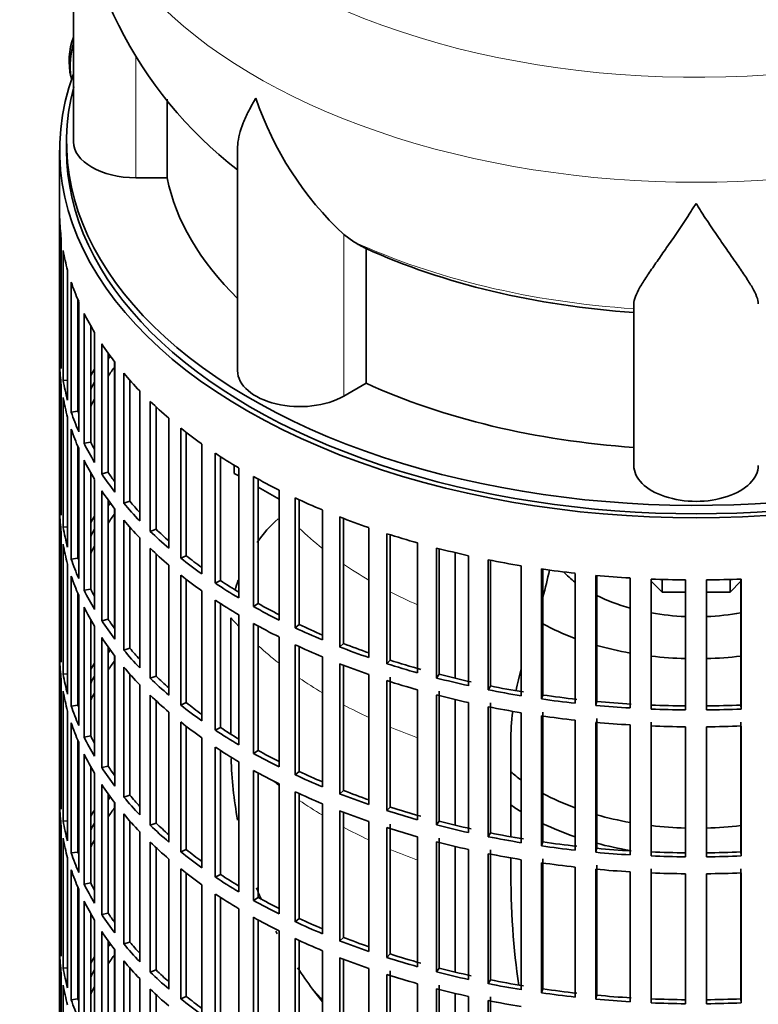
# Model space of a CAD drawing. Header units: millimetres. Extents: x 148 to 904, y -3418 to 2306.
# Tile 4 of 27: x 687 to 794, y -3282 to -3140. Entities that reach past the tile are written whole.
import ezdxf

# ---------------------------------------------------------------- set-up
doc = ezdxf.new("R2010")
doc.units = ezdxf.units.MM
for name, color, linetype in [('M5X8_UNI7687', 7, 'Continuous'), ('VSI134_DIFFUSORE', 7, 'Continuous'), ('VSI134_FILTRO_A', 7, 'Continuous'), ('VSI134_GIUNTO_8×', 7, 'Continuous'), ('VSI134_SUPPORTO_', 7, 'Continuous')]:
    doc.layers.add(name, color=color, linetype=linetype)

# ---------------------------------------------------------------- blocks, each defined once
blk = doc.blocks.new('SE4')
at = {"layer": 'M5X8_UNI7687', "color": 7, "linetype": 'Continuous', "lineweight": 35}
blk.add_arc((704.61, -3145.98), 10, 159.6255, 193.1681, dxfattribs=at)
blk.add_ellipse((696.44, -3144.27), major_axis=(1.01, 4.83), ratio=0.279258, start_param=1.436063, end_param=2.733198, dxfattribs=at)
at = {"layer": 'VSI134_DIFFUSORE', "color": 7, "linetype": 'Continuous', "lineweight": 35}
for p, q in [((695.24, -3114.56), (695.24, -3157.62)), ((708.77, -3162.81), (708.77, -3151.46)), ((718.96, -3158.52), (718.96, -3190.69)), ((704.24, -3162.81), (708.77, -3162.81)), ((735.75, -3172.07), (734.33, -3171.01)), ((737.53, -3192.51), (737.53, -3173.04)), ((776.24, -3204.38), (776.24, -3181.04)), ((734.33, -3194.36), (737.53, -3192.51))]:
    blk.add_line(p, q, dxfattribs=at)
at = {"layer": 'VSI134_DIFFUSORE', "color": 4, "linetype": 'Continuous', "lineweight": 9}
for p, q in [((704.24, -3162.81), (704.24, -3145.18)), ((734.33, -3194.36), (734.33, -3171.01))]:
    blk.add_line(p, q, dxfattribs=at)
at = {"layer": 'VSI134_DIFFUSORE', "color": 7, "linetype": 'Continuous', "lineweight": 35}
for centre, radius, start, end in [((756.11, -3113.61), 60.76, 180.907, 232.2736), ((766.83, -3136.06), 47.73, 198.6373, 227.0857), ((743.66, -3159.67), 14.7, 237.4509, 245.3566)]:
    blk.add_arc(centre, radius, start, end, dxfattribs=at)
at = {"layer": 'VSI134_DIFFUSORE', "color": 4, "linetype": 'Continuous', "lineweight": 9}
for centre, major_axis, start_param, end_param in [((785.24, -3098.84), (85.67, 0), 2.813648, 6.283185), ((785.24, -3111.6), (-89.83, 0), 0, 3.20849), ((785.24, -3136.14), (-79.5, 0), 0.898849, 1.457346)]:
    blk.add_ellipse(centre, major_axis=major_axis, ratio=0.57735, start_param=start_param, end_param=end_param, dxfattribs=at)
at = {"layer": 'VSI134_DIFFUSORE', "color": 7, "linetype": 'Continuous', "lineweight": 35}
for centre, major_axis, start_param, end_param in [((704.24, -3157.62), (9, 0), 3.141593, 4.712389), ((785.24, -3157.62), (-77, 0), 0.117151, 0.534109), ((785.24, -3138.14), (-77, 0), 0.902549, 1.453645), ((727.96, -3190.69), (9, 0), 3.141593, 5.497787), ((785.24, -3157.62), (-77, 0), 0.902549, 1.453645), ((785.24, -3204.38), (-9, 0), 0, 3.141593)]:
    blk.add_ellipse(centre, major_axis=major_axis, ratio=0.57735, start_param=start_param, end_param=end_param, dxfattribs=at)
for points, knots in [([(718.96, -3158.55), (718.96, -3158.39), (718.97, -3158.22), (719.05, -3157.05), (719.34, -3156), (720.01, -3154.32), (720.27, -3153.75), (720.73, -3152.86), (720.89, -3152.56), (721.14, -3152.1), (721.28, -3151.86), (721.41, -3151.63), (721.5, -3151.47), (721.55, -3151.39), (721.6, -3151.31)], [0.4600931, 0.4600931, 0.4600931, 0.4600931, 0.5, 0.5, 0.75, 0.75, 0.875, 0.875, 0.9375, 0.9375, 0.96875, 0.984375, 0.984375, 1, 1, 1, 1]), ([(785.24, -3166.53), (785.11, -3166.74), (784.97, -3166.95), (784.71, -3167.37), (784.57, -3167.58), (784.18, -3168.2), (783.91, -3168.6), (783.13, -3169.8), (782.61, -3170.56), (781.6, -3172.04), (781.1, -3172.75), (780.15, -3174.1), (779.7, -3174.75), (778.86, -3175.97), (778.46, -3176.55), (777.92, -3177.37), (777.75, -3177.63), (777.43, -3178.15), (777.27, -3178.4), (776.86, -3179.12), (776.64, -3179.56), (776.33, -3180.36), (776.24, -3180.72), (776.24, -3181.04)], [0, 0, 0, 0, 0.03125, 0.03125, 0.0625, 0.0625, 0.125, 0.125, 0.25, 0.25, 0.375, 0.375, 0.5, 0.5, 0.625, 0.625, 0.6875, 0.6875, 0.75, 0.75, 0.875, 0.875, 1, 1, 1, 1]), ([(794.24, -3181.04), (794.24, -3180.72), (794.15, -3180.36), (793.84, -3179.56), (793.61, -3179.12), (793.2, -3178.4), (793.05, -3178.15), (792.73, -3177.63), (792.56, -3177.37), (792.02, -3176.55), (791.62, -3175.97), (790.78, -3174.75), (790.32, -3174.11), (789.38, -3172.75), (788.88, -3172.04), (787.87, -3170.57), (787.35, -3169.8), (786.56, -3168.61), (786.3, -3168.2), (785.9, -3167.58), (785.77, -3167.37), (785.5, -3166.95), (785.37, -3166.74), (785.24, -3166.53)], [0, 0, 0, 0, 0.125, 0.125, 0.25, 0.25, 0.3125, 0.3125, 0.375, 0.375, 0.5, 0.5, 0.625, 0.625, 0.75, 0.75, 0.875, 0.875, 0.9375, 0.9375, 0.96875, 0.96875, 1, 1, 1, 1])]:
    blk.add_open_spline(points, degree=3, knots=knots, dxfattribs=at)
at = {"layer": 'VSI134_FILTRO_A', "color": 7, "linetype": 'Continuous', "lineweight": 35}
for p, q in [((693.24, -3158.84), (693.24, -3322.96)), ((693.25, -3168.7), (693.25, -3187.48)), ((693.47, -3171.58), (693.47, -3190.36)), ((693.73, -3173.32), (693.73, -3192.1)), ((694.38, -3176.19), (694.38, -3194.97)), ((694.91, -3177.91), (694.91, -3196.69)), ((695.89, -3180.48), (695.89, -3196.56)), ((695.99, -3180.73), (695.99, -3199.51)), ((696.78, -3182.41), (696.78, -3201.19)), ((697.73, -3184.22), (697.73, -3201.02)), ((698.28, -3185.17), (698.28, -3203.95)), ((699.32, -3186.81), (699.32, -3205.59)), ((693.47, -3187.47), (693.25, -3187.48)), ((700.24, -3188.15), (700.24, -3205.37)), ((701.23, -3189.48), (701.23, -3208.26)), ((693.25, -3189.93), (693.25, -3208.71)), ((702.51, -3191.06), (702.51, -3209.84)), ((694.38, -3192.05), (693.73, -3192.1)), ((703.4, -3192.09), (703.4, -3209.57)), ((693.47, -3192.81), (693.47, -3211.59)), ((704.82, -3193.62), (704.82, -3212.4)), ((693.73, -3194.55), (693.73, -3213.33)), ((706.33, -3195.14), (706.33, -3213.92)), ((695.89, -3196.56), (694.91, -3196.69)), ((707.17, -3195.93), (707.17, -3213.61)), ((694.38, -3197.42), (694.38, -3216.19)), ((709.02, -3197.57), (709.02, -3216.35)), ((694.91, -3199.14), (694.91, -3217.92)), ((710.75, -3199), (710.75, -3217.78)), ((711.55, -3199.63), (711.55, -3217.43)), ((697.73, -3201.02), (696.78, -3201.19)), ((695.89, -3201.71), (695.89, -3217.79)), ((695.99, -3201.95), (695.99, -3220.73)), ((713.8, -3201.29), (713.8, -3220.07)), ((696.78, -3203.64), (696.78, -3222.42)), ((715.74, -3202.63), (715.74, -3221.41)), ((716.48, -3203.12), (716.48, -3221.02)), ((700.24, -3205.37), (699.32, -3205.59)), ((719.12, -3204.76), (719.12, -3223.54)), ((697.73, -3205.45), (697.73, -3222.25)), ((698.28, -3206.4), (698.28, -3225.18)), ((721.26, -3206), (721.26, -3224.78)), ((721.94, -3206.37), (721.94, -3224.35)), ((699.32, -3208.04), (699.32, -3226.82)), ((724.95, -3207.95), (724.95, -3226.73)), ((693.47, -3208.7), (693.25, -3208.71)), ((700.24, -3209.38), (700.24, -3226.6)), ((703.4, -3209.57), (702.51, -3209.84)), ((727.27, -3209.07), (727.27, -3227.85)), ((727.88, -3209.35), (727.88, -3227.39)), ((701.23, -3210.71), (701.23, -3229.49)), ((731.24, -3210.83), (731.24, -3229.61)), ((693.25, -3211.16), (693.25, -3229.94)), ((702.51, -3212.29), (702.51, -3231.07)), ((733.72, -3211.83), (733.72, -3230.61)), ((734.25, -3212.04), (734.25, -3230.12)), ((694.38, -3213.28), (693.73, -3213.33)), ((703.4, -3213.32), (703.4, -3230.8)), ((707.17, -3213.61), (706.33, -3213.92)), ((737.93, -3213.38), (737.93, -3232.16)), ((693.47, -3214.04), (693.47, -3232.82)), ((704.82, -3214.85), (704.82, -3233.63)), ((740.56, -3214.26), (740.56, -3233.03)), ((741.02, -3214.4), (741.02, -3232.52)), ((693.73, -3215.78), (693.73, -3234.56)), ((706.33, -3216.37), (706.33, -3235.14)), ((744.99, -3215.59), (744.99, -3234.37)), ((747.73, -3216.33), (747.73, -3235.11)), ((748.12, -3216.43), (748.12, -3234.57)), ((695.89, -3217.79), (694.91, -3217.92)), ((707.17, -3217.16), (707.17, -3234.83)), ((711.55, -3217.43), (710.75, -3217.78)), ((752.35, -3217.43), (752.35, -3236.21)), ((755.2, -3218.03), (755.2, -3236.81)), ((755.5, -3218.09), (755.5, -3236.26)), ((694.38, -3218.64), (694.38, -3237.42)), ((709.02, -3218.8), (709.02, -3237.58)), ((759.97, -3218.9), (759.97, -3237.68)), ((762.89, -3219.35), (762.89, -3238.13)), ((763.11, -3219.38), (763.11, -3237.57)), ((694.91, -3220.37), (694.91, -3239.15)), ((710.75, -3220.23), (710.75, -3239.01)), ((711.55, -3220.85), (711.55, -3238.66)), ((716.48, -3221.02), (715.74, -3221.41)), ((767.77, -3219.98), (767.77, -3238.75)), ((770.76, -3220.28), (770.76, -3239.06)), ((770.89, -3220.29), (770.89, -3238.49)), ((775.71, -3220.66), (775.71, -3239.43)), ((778.73, -3220.81), (778.73, -3239.59)), ((778.77, -3220.81), (778.77, -3239.01)), ((783.72, -3220.93), (783.72, -3239.71)), ((786.75, -3220.93), (786.75, -3239.71)), ((791.7, -3220.81), (791.7, -3239.01)), ((791.75, -3220.81), (791.75, -3239.59)), ((697.73, -3222.25), (696.78, -3222.42)), ((695.89, -3222.94), (695.89, -3239.02)), ((695.99, -3223.18), (695.99, -3241.96)), ((713.8, -3222.52), (713.8, -3241.3)), ((715.74, -3223.86), (715.74, -3242.64)), ((696.78, -3224.87), (696.78, -3243.65)), ((716.48, -3224.35), (716.48, -3242.25)), ((721.94, -3224.35), (721.26, -3224.78)), ((697.73, -3226.68), (697.73, -3243.48)), ((700.24, -3226.6), (699.32, -3226.82)), ((719.12, -3225.99), (719.12, -3244.77)), ((698.28, -3227.63), (698.28, -3246.4)), ((721.26, -3227.23), (721.26, -3246)), ((721.94, -3227.6), (721.94, -3245.58)), ((727.88, -3227.39), (727.27, -3227.85)), ((699.32, -3229.27), (699.32, -3248.05)), ((724.95, -3229.18), (724.95, -3247.96)), ((693.47, -3229.93), (693.25, -3229.94)), ((700.24, -3230.61), (700.24, -3247.83)), ((703.4, -3230.8), (702.51, -3231.07)), ((727.27, -3230.3), (727.27, -3249.08)), ((727.88, -3230.58), (727.88, -3248.62)), ((734.25, -3230.12), (733.72, -3230.61)), ((693.25, -3232.39), (693.25, -3251.16)), ((701.23, -3231.94), (701.23, -3250.71)), ((731.24, -3232.06), (731.24, -3250.84)), ((702.51, -3233.52), (702.51, -3252.3)), ((733.72, -3233.06), (733.72, -3251.84)), ((734.25, -3233.27), (734.25, -3251.35)), ((741.02, -3232.52), (740.56, -3233.03)), ((693.47, -3235.27), (693.47, -3254.05)), ((694.38, -3234.51), (693.73, -3234.56)), ((703.4, -3234.54), (703.4, -3252.03)), ((707.17, -3234.83), (706.33, -3235.14)), ((737.93, -3234.61), (737.93, -3253.39)), ((741.02, -3234.97), (741.02, -3253.75)), ((748.12, -3234.57), (747.73, -3235.11)), ((704.82, -3236.08), (704.82, -3254.86)), ((740.56, -3235.48), (740.56, -3254.26)), ((755.5, -3236.26), (755.2, -3236.81)), ((693.73, -3237.01), (693.73, -3255.79)), ((706.33, -3237.59), (706.33, -3256.37)), ((744.99, -3236.82), (744.99, -3255.6)), ((747.73, -3237.56), (747.73, -3256.34)), ((748.12, -3237.02), (748.12, -3255.8)), ((763.11, -3237.57), (762.89, -3238.13)), ((695.89, -3239.02), (694.91, -3239.15)), ((707.17, -3238.39), (707.17, -3256.06)), ((711.55, -3238.66), (710.75, -3239.01)), ((752.35, -3238.66), (752.35, -3257.44)), ((755.2, -3239.26), (755.2, -3258.04)), ((755.5, -3238.71), (755.5, -3257.49)), ((770.89, -3238.49), (770.76, -3239.06)), ((778.77, -3239.01), (778.73, -3239.59)), ((791.7, -3239.01), (791.75, -3239.59)), ((694.38, -3239.87), (694.38, -3258.65)), ((709.02, -3240.03), (709.02, -3258.81)), ((759.97, -3240.13), (759.97, -3258.91)), ((762.89, -3240.58), (762.89, -3259.36)), ((763.11, -3240.02), (763.11, -3258.79)), ((770.89, -3240.93), (770.89, -3259.71)), ((694.91, -3241.59), (694.91, -3260.37)), ((710.75, -3241.46), (710.75, -3260.24)), ((711.55, -3242.08), (711.55, -3259.89)), ((716.48, -3242.25), (715.74, -3242.64)), ((767.77, -3241.2), (767.77, -3259.98)), ((770.76, -3241.51), (770.76, -3260.29)), ((775.71, -3241.88), (775.71, -3260.66)), ((778.73, -3242.04), (778.73, -3260.82)), ((778.77, -3241.46), (778.77, -3260.24)), ((783.72, -3242.16), (783.72, -3260.94)), ((786.75, -3242.16), (786.75, -3260.94)), ((791.7, -3241.46), (791.7, -3260.24)), ((791.75, -3242.04), (791.75, -3260.82)), ((697.73, -3243.48), (696.78, -3243.65)), ((713.8, -3243.75), (713.8, -3262.53)), ((695.89, -3244.17), (695.89, -3260.25)), ((695.99, -3244.41), (695.99, -3263.19)), ((715.74, -3245.09), (715.74, -3263.87)), ((696.78, -3246.1), (696.78, -3264.88)), ((716.48, -3245.57), (716.48, -3263.48)), ((721.94, -3245.58), (721.26, -3246)), ((697.73, -3247.91), (697.73, -3264.71)), ((700.24, -3247.83), (699.32, -3248.05)), ((719.12, -3247.22), (719.12, -3266)), ((698.28, -3248.85), (698.28, -3267.63)), ((721.26, -3248.45), (721.26, -3267.23)), ((721.94, -3248.83), (721.94, -3266.81)), ((727.88, -3248.62), (727.27, -3249.08)), ((699.32, -3250.5), (699.32, -3269.28)), ((724.95, -3250.4), (724.95, -3269.18)), ((693.47, -3251.16), (693.25, -3251.16)), ((700.24, -3251.84), (700.24, -3269.06)), ((703.4, -3252.03), (702.51, -3252.3)), ((727.27, -3251.53), (727.27, -3270.31)), ((727.88, -3251.81), (727.88, -3269.85)), ((734.25, -3251.35), (733.72, -3251.84)), ((693.25, -3253.61), (693.25, -3272.39)), ((701.23, -3253.16), (701.23, -3271.94)), ((731.24, -3253.29), (731.24, -3272.06)), ((741.02, -3253.75), (740.56, -3254.26)), ((702.51, -3254.75), (702.51, -3273.53)), ((733.72, -3254.29), (733.72, -3273.07)), ((734.25, -3254.5), (734.25, -3272.58)), ((693.47, -3256.5), (693.47, -3275.28)), ((694.38, -3255.74), (693.73, -3255.79)), ((703.4, -3255.77), (703.4, -3273.26)), ((707.17, -3256.06), (706.33, -3256.37)), ((737.93, -3255.84), (737.93, -3274.62)), ((741.02, -3256.2), (741.02, -3274.98)), ((748.12, -3255.8), (747.73, -3256.34)), ((704.82, -3257.31), (704.82, -3276.09)), ((740.56, -3256.71), (740.56, -3275.49)), ((755.5, -3257.49), (755.2, -3258.04)), ((693.73, -3258.24), (693.73, -3277.02)), ((706.33, -3258.82), (706.33, -3277.6)), ((744.99, -3258.05), (744.99, -3276.83)), ((747.73, -3258.79), (747.73, -3277.56)), ((748.12, -3258.25), (748.12, -3277.03)), ((763.11, -3258.79), (762.89, -3259.36)), ((695.89, -3260.25), (694.91, -3260.37)), ((707.17, -3259.62), (707.17, -3277.29)), ((711.55, -3259.89), (710.75, -3260.24)), ((752.35, -3259.89), (752.35, -3278.67)), ((755.2, -3260.49), (755.2, -3279.27)), ((755.5, -3259.94), (755.5, -3278.72)), ((770.89, -3259.71), (770.76, -3260.29)), ((778.77, -3260.24), (778.73, -3260.82)), ((791.7, -3260.24), (791.75, -3260.82)), ((694.38, -3261.1), (694.38, -3279.88)), ((709.02, -3261.26), (709.02, -3280.04)), ((759.97, -3261.36), (759.97, -3280.14)), ((762.89, -3261.81), (762.89, -3280.59)), ((763.11, -3261.24), (763.11, -3280.02)), ((770.89, -3262.16), (770.89, -3280.94)), ((694.91, -3262.82), (694.91, -3281.6)), ((710.75, -3262.69), (710.75, -3281.47)), ((711.55, -3263.31), (711.55, -3281.12)), ((716.48, -3263.48), (715.74, -3263.87)), ((767.77, -3262.43), (767.77, -3281.21)), ((770.76, -3262.74), (770.76, -3281.52)), ((775.71, -3263.11), (775.71, -3281.89)), ((778.73, -3263.27), (778.73, -3282.05)), ((778.77, -3262.69), (778.77, -3281.47)), ((783.72, -3263.39), (783.72, -3282.17)), ((786.75, -3263.39), (786.75, -3282.17)), ((791.7, -3262.69), (791.7, -3281.47)), ((791.75, -3263.27), (791.75, -3282.05)), ((697.73, -3264.71), (696.78, -3264.88)), ((713.8, -3264.98), (713.8, -3283.76)), ((695.89, -3265.4), (695.89, -3281.48)), ((695.99, -3265.64), (695.99, -3284.42)), ((715.74, -3266.32), (715.74, -3285.1)), ((696.78, -3267.33), (696.78, -3286.11)), ((716.48, -3266.8), (716.48, -3284.71)), ((721.94, -3266.81), (721.26, -3267.23)), ((697.73, -3269.14), (697.73, -3285.94)), ((700.24, -3269.06), (699.32, -3269.28)), ((719.12, -3268.45), (719.12, -3287.23)), ((698.28, -3270.08), (698.28, -3288.86)), ((721.26, -3269.68), (721.26, -3288.46)), ((721.94, -3270.06), (721.94, -3288.04)), ((727.88, -3269.85), (727.27, -3270.31)), ((699.32, -3271.73), (699.32, -3290.51)), ((724.95, -3271.63), (724.95, -3290.41)), ((693.47, -3272.39), (693.25, -3272.39)), ((700.24, -3273.07), (700.24, -3290.28)), ((703.4, -3273.26), (702.51, -3273.53)), ((727.27, -3272.76), (727.27, -3291.54)), ((727.88, -3273.04), (727.88, -3291.08)), ((734.25, -3272.58), (733.72, -3273.07)), ((693.25, -3274.84), (693.25, -3293.62)), ((701.23, -3274.39), (701.23, -3293.17)), ((731.24, -3274.51), (731.24, -3293.29)), ((741.02, -3274.98), (740.56, -3275.49)), ((702.51, -3275.98), (702.51, -3294.76)), ((733.72, -3275.52), (733.72, -3294.3)), ((734.25, -3275.73), (734.25, -3293.81)), ((693.47, -3277.73), (693.47, -3296.51)), ((694.38, -3276.97), (693.73, -3277.02)), ((703.4, -3277), (703.4, -3294.49)), ((707.17, -3277.29), (706.33, -3277.6)), ((737.93, -3277.07), (737.93, -3295.85)), ((740.56, -3277.94), (740.56, -3296.72)), ((741.02, -3277.43), (741.02, -3296.21)), ((748.12, -3277.03), (747.73, -3277.56)), ((704.82, -3278.54), (704.82, -3297.32)), ((744.99, -3279.28), (744.99, -3298.05)), ((755.5, -3278.72), (755.2, -3279.27)), ((693.73, -3279.47), (693.73, -3298.25)), ((706.33, -3280.05), (706.33, -3298.83)), ((747.73, -3280.01), (747.73, -3298.79)), ((748.12, -3279.48), (748.12, -3298.26)), ((763.11, -3280.02), (762.89, -3280.59)), ((695.89, -3281.48), (694.91, -3281.6)), ((707.17, -3280.85), (707.17, -3298.52)), ((711.55, -3281.12), (710.75, -3281.47)), ((752.35, -3281.12), (752.35, -3299.9)), ((755.2, -3281.72), (755.2, -3300.5)), ((755.5, -3281.17), (755.5, -3299.95)), ((770.89, -3280.94), (770.76, -3281.52)), ((778.77, -3281.47), (778.73, -3282.05)), ((791.7, -3281.47), (791.75, -3282.05))]:
    blk.add_line(p, q, dxfattribs=at)
for centre, major_axis, start_param, end_param in [((785.24, -3158.84), (-92, 0), -0.208894, 3.350487), ((785.24, -3158.84), (-91, 0), 0, 3.141593), ((785.24, -3167.82), (-92, 0), 0.016456, 0.07081), ((785.24, -3167.82), (-92, 0), 0.103722, 0.158077), ((785.24, -3167.82), (-92, 0), 0.190989, 0.245343), ((785.24, -3167.82), (-92, 0), 0.278255, 0.33261), ((785.24, -3167.82), (-92, 0), 0.365522, 0.419876), ((785.24, -3186.6), (-92, 0), 0.016456, 0.07081), ((785.24, -3207.83), (-91, 0), -0.374965, -0.365223), ((785.24, -3189.05), (-92, 0), 0.016456, 0.07081), ((785.24, -3207.83), (-92, 0), -0.33261, -0.313806), ((785.24, -3210.28), (-91, 0), -0.394539, -0.365223), ((785.24, -3167.82), (-92, 0), 0.452788, 0.507143), ((785.24, -3186.6), (-92, 0), 0.103722, 0.158077), ((785.24, -3207.83), (-91, 0), -0.299174, -0.277957), ((785.24, -3189.05), (-92, 0), 0.103722, 0.158077), ((785.24, -3210.28), (-91, 0), -0.299174, -0.277957), ((785.24, -3167.82), (-92, 0), 0.540055, 0.594409), ((785.24, -3186.6), (-92, 0), 0.190989, 0.245343), ((785.24, -3186.6), (-91, 0), 0.19069, 0.196715), ((785.24, -3189.05), (-92, 0), 0.190989, 0.245343), ((785.24, -3167.82), (-92, 0), 0.627321, 0.681676), ((785.24, -3186.6), (-91, 0), 0.277957, 0.299174), ((785.24, -3186.6), (-92, 0), 0.278255, 0.33261), ((785.24, -3189.05), (-92, 0), 0.278255, 0.33261), ((785.24, -3167.82), (-92, 0), 0.714588, 0.768942), ((785.24, -3186.6), (-91, 0), 0.365223, 0.394539), ((785.24, -3186.6), (-92, 0), 0.365522, 0.419876), ((785.24, -3167.82), (-92, 0), 0.801854, 0.856209), ((785.24, -3189.05), (-92, 0), 0.365522, 0.419876), ((785.24, -3207.83), (-92, 0), 0.016456, 0.07081), ((785.24, -3186.6), (-91, 0), 0.45249, 0.486998), ((785.24, -3167.82), (-92, 0), 0.889121, 0.943475), ((785.24, -3229.06), (-91, 0), -0.374965, -0.365223), ((785.24, -3186.6), (-92, 0), 0.452788, 0.507143), ((785.24, -3210.28), (-92, 0), 0.016456, 0.07081), ((785.24, -3229.06), (-92, 0), -0.33261, -0.313806), ((785.24, -3231.51), (-91, 0), -0.394539, -0.365223), ((785.24, -3189.05), (-92, 0), 0.452788, 0.507143), ((785.24, -3167.82), (-92, 0), 0.976387, 1.030742), ((785.24, -3207.83), (-92, 0), 0.103722, 0.158077), ((785.24, -3229.06), (-91, 0), -0.299174, -0.277957), ((785.24, -3186.6), (-92, 0), 0.540055, 0.594409), ((785.24, -3186.6), (-91, 0), 0.539756, 0.577951), ((785.24, -3167.82), (-92, 0), 1.063654, 1.118008), ((785.24, -3210.28), (-92, 0), 0.103722, 0.158077), ((785.24, -3231.51), (-91, 0), -0.299174, -0.277957), ((785.24, -3189.05), (-92, 0), 0.540055, 0.594409), ((785.24, -3167.82), (-92, 0), 1.15092, 1.205275), ((785.24, -3207.83), (-92, 0), 0.190989, 0.245343), ((785.24, -3207.83), (-91, 0), 0.19069, 0.196715), ((785.24, -3186.6), (-92, 0), 0.627321, 0.681676), ((785.24, -3186.6), (-91, 0), 0.627022, 0.668018), ((785.24, -3167.82), (-92, 0), 1.238186, 1.292541), ((785.24, -3167.82), (-92, 0), 1.325453, 1.379807), ((785.24, -3210.28), (-92, 0), 0.190989, 0.245343), ((785.24, -3189.05), (-92, 0), 0.627321, 0.681676), ((785.24, -3186.6), (-91, 0), 0.714289, 0.757518), ((785.24, -3167.82), (-92, 0), 1.412719, 1.467074), ((785.24, -3167.82), (-92, 0), 1.499986, 1.55434), ((785.24, -3167.82), (92, 0), 4.728845, 4.783199), ((785.24, -3207.83), (-92, 0), 0.278255, 0.33261), ((785.24, -3207.83), (-91, 0), 0.277957, 0.299174), ((785.24, -3186.6), (-92, 0), 0.714588, 0.768942), ((785.24, -3189.05), (-92, 0), 0.714588, 0.768942), ((785.24, -3210.28), (-92, 0), 0.278255, 0.33261), ((785.24, -3186.6), (-92, 0), 0.801854, 0.856209), ((785.24, -3186.6), (-91, 0), 0.801555, 0.846635), ((785.24, -3207.83), (-91, 0), 0.365223, 0.394539), ((785.24, -3207.83), (-92, 0), 0.365522, 0.419876), ((785.24, -3189.05), (-92, 0), 0.801854, 0.856209), ((785.24, -3186.6), (-92, 0), 0.889121, 0.943475), ((785.24, -3186.6), (-91, 0), 0.888822, 0.935485), ((785.24, -3210.28), (-92, 0), 0.365522, 0.419876), ((785.24, -3229.06), (-92, 0), 0.016456, 0.07081), ((785.24, -3207.83), (-91, 0), 0.45249, 0.486998), ((785.24, -3189.05), (-92, 0), 0.889121, 0.943475), ((785.24, -3186.6), (-92, 0), 0.976387, 1.030742), ((785.24, -3186.6), (-91, 0), 0.976088, 1.024141), ((785.24, -3231.51), (-92, 0), 0.016456, 0.07081), ((785.24, -3250.29), (-91, 0), -0.374965, -0.365223), ((785.24, -3207.83), (-92, 0), 0.452788, 0.507143), ((785.24, -3250.29), (-92, 0), -0.33261, -0.313806), ((785.24, -3252.74), (-91, 0), -0.394539, -0.365223), ((785.24, -3210.28), (-92, 0), 0.452788, 0.507143), ((785.24, -3189.05), (-92, 0), 0.976387, 1.030742), ((785.24, -3186.6), (-92, 0), 1.063654, 1.118008), ((785.24, -3186.6), (-91, 0), 1.063355, 1.118307), ((785.24, -3229.06), (-92, 0), 0.103722, 0.158077), ((785.24, -3250.29), (-91, 0), -0.299174, -0.277957), ((785.24, -3207.83), (-92, 0), 0.540055, 0.594409), ((785.24, -3207.83), (-91, 0), 0.539756, 0.577951), ((785.24, -3186.6), (-92, 0), 1.15092, 1.205275), ((785.24, -3186.6), (-91, 0), 1.150621, 1.205573), ((785.24, -3189.05), (-92, 0), 1.063654, 1.118008), ((785.24, -3186.6), (-91, 0), 1.237888, 1.29284), ((785.24, -3231.51), (-92, 0), 0.103722, 0.158077), ((785.24, -3252.74), (-91, 0), -0.299174, -0.277957), ((785.24, -3210.28), (-92, 0), 0.540055, 0.594409), ((785.24, -3189.05), (-92, 0), 1.15092, 1.205275), ((785.24, -3186.6), (-92, 0), 1.238186, 1.292541), ((785.24, -3186.6), (-91, 0), 1.325154, 1.380106), ((785.24, -3229.06), (-92, 0), 0.190989, 0.245343), ((785.24, -3229.06), (-91, 0), 0.19069, 0.196715), ((785.24, -3207.83), (-92, 0), 0.627321, 0.681676), ((785.24, -3207.83), (-91, 0), 0.627022, 0.668018), ((785.24, -3189.05), (-92, 0), 1.238186, 1.292541), ((785.24, -3186.6), (-92, 0), 1.325453, 1.379807), ((785.24, -3186.6), (-92, 0), 1.412719, 1.467074), ((785.24, -3186.6), (-91, 0), 1.412421, 1.467373), ((785.24, -3186.6), (-91, 0), 1.499687, 1.554639), ((785.24, -3186.6), (91, 0), 4.728546, 4.783498), ((785.24, -3189.05), (-92, 0), 1.325453, 1.379807), ((785.24, -3186.6), (-92, 0), 1.499986, 1.55434), ((785.24, -3186.6), (92, 0), 4.728845, 4.783199), ((785.24, -3231.51), (-92, 0), 0.190989, 0.245343), ((785.24, -3210.28), (-92, 0), 0.627321, 0.681676), ((785.24, -3207.83), (-91, 0), 0.714289, 0.757518), ((785.24, -3189.05), (-92, 0), 1.412719, 1.467074), ((785.24, -3189.05), (-92, 0), 1.499986, 1.55434), ((785.24, -3189.05), (92, 0), 4.728845, 4.783199), ((785.24, -3229.06), (-92, 0), 0.278255, 0.33261), ((785.24, -3229.06), (-91, 0), 0.277957, 0.299174), ((785.24, -3207.83), (-92, 0), 0.714588, 0.768942), ((785.24, -3210.28), (-92, 0), 0.714588, 0.768942), ((785.24, -3231.51), (-92, 0), 0.278255, 0.33261), ((785.24, -3207.83), (-92, 0), 0.801854, 0.856209), ((785.24, -3207.83), (-91, 0), 0.801555, 0.846635), ((785.24, -3229.06), (-92, 0), 0.365522, 0.419876), ((785.24, -3229.06), (-91, 0), 0.365223, 0.394539), ((785.24, -3210.28), (-92, 0), 0.801854, 0.856209), ((785.24, -3207.83), (-92, 0), 0.889121, 0.943475), ((785.24, -3207.83), (-91, 0), 0.888822, 0.935485), ((785.24, -3231.51), (-92, 0), 0.365522, 0.419876), ((785.24, -3250.29), (-92, 0), 0.016456, 0.07081), ((785.24, -3271.52), (-91, 0), -0.374965, -0.365223), ((785.24, -3229.06), (-92, 0), 0.452788, 0.507143), ((785.24, -3229.06), (-91, 0), 0.45249, 0.486998), ((785.24, -3210.28), (-92, 0), 0.889121, 0.943475), ((785.24, -3207.83), (-92, 0), 0.976387, 1.030742), ((785.24, -3207.83), (-91, 0), 0.976088, 1.024141), ((785.24, -3252.74), (-92, 0), 0.016456, 0.07081), ((785.24, -3207.83), (-91, 0), 1.063355, 1.118307), ((785.24, -3271.52), (-92, 0), -0.33261, -0.313806), ((785.24, -3273.97), (-91, 0), -0.394539, -0.365223), ((785.24, -3231.51), (-92, 0), 0.452788, 0.507143), ((785.24, -3210.28), (-92, 0), 0.976387, 1.030742), ((785.24, -3207.83), (-92, 0), 1.063654, 1.118008), ((785.24, -3250.29), (-92, 0), 0.103722, 0.158077), ((785.24, -3271.52), (-91, 0), -0.299174, -0.277957), ((785.24, -3229.06), (-92, 0), 0.540055, 0.594409), ((785.24, -3229.06), (-91, 0), 0.539756, 0.577951), ((785.24, -3207.83), (-92, 0), 1.15092, 1.205275), ((785.24, -3207.83), (-91, 0), 1.150621, 1.205573), ((785.24, -3210.28), (-92, 0), 1.063654, 1.118008), ((785.24, -3207.83), (-92, 0), 1.238186, 1.292541), ((785.24, -3207.83), (-91, 0), 1.237888, 1.29284), ((785.24, -3252.74), (-92, 0), 0.103722, 0.158077), ((785.24, -3273.97), (-91, 0), -0.299174, -0.277957), ((785.24, -3231.51), (-92, 0), 0.540055, 0.594409), ((785.24, -3210.28), (-92, 0), 1.15092, 1.205275), ((785.24, -3207.83), (-92, 0), 1.325453, 1.379807), ((785.24, -3207.83), (-91, 0), 1.325154, 1.380106), ((785.24, -3250.29), (-92, 0), 0.190989, 0.245343), ((785.24, -3250.29), (-91, 0), 0.19069, 0.196715), ((785.24, -3229.06), (-92, 0), 0.627321, 0.681676), ((785.24, -3229.06), (-91, 0), 0.627022, 0.668018), ((785.24, -3210.28), (-92, 0), 1.238186, 1.292541), ((785.24, -3207.83), (-92, 0), 1.412719, 1.467074), ((785.24, -3207.83), (-91, 0), 1.412421, 1.467373), ((785.24, -3207.83), (-92, 0), 1.499986, 1.55434), ((785.24, -3207.83), (-91, 0), 1.499687, 1.554639), ((785.24, -3207.83), (91, 0), 4.728546, 4.783498), ((785.24, -3207.83), (92, 0), 4.728845, 4.783199), ((785.24, -3210.28), (-92, 0), 1.325453, 1.379807), ((785.24, -3252.74), (-92, 0), 0.190989, 0.245343), ((785.24, -3231.51), (-92, 0), 0.627321, 0.681676), ((785.24, -3229.06), (-91, 0), 0.714289, 0.757518), ((785.24, -3210.28), (-92, 0), 1.412719, 1.467074), ((785.24, -3210.28), (-92, 0), 1.499986, 1.55434), ((785.24, -3210.28), (92, 0), 4.728845, 4.783199), ((785.24, -3250.29), (-92, 0), 0.278255, 0.33261), ((785.24, -3250.29), (-91, 0), 0.277957, 0.299174), ((785.24, -3229.06), (-92, 0), 0.714588, 0.768942), ((785.24, -3231.51), (-92, 0), 0.714588, 0.768942), ((785.24, -3252.74), (-92, 0), 0.278255, 0.33261), ((785.24, -3229.06), (-92, 0), 0.801854, 0.856209), ((785.24, -3229.06), (-91, 0), 0.801555, 0.846635), ((785.24, -3250.29), (-92, 0), 0.365522, 0.419876), ((785.24, -3250.29), (-91, 0), 0.365223, 0.394539), ((785.24, -3231.51), (-92, 0), 0.801854, 0.856209), ((785.24, -3229.06), (-92, 0), 0.889121, 0.943475), ((785.24, -3229.06), (-91, 0), 0.888822, 0.935485), ((785.24, -3252.74), (-92, 0), 0.365522, 0.419876), ((785.24, -3271.52), (-92, 0), 0.016456, 0.07081), ((785.24, -3292.75), (-91, 0), -0.374965, -0.365223), ((785.24, -3250.29), (-92, 0), 0.452788, 0.507143), ((785.24, -3250.29), (-91, 0), 0.45249, 0.486998), ((785.24, -3231.51), (-92, 0), 0.889121, 0.943475), ((785.24, -3229.06), (-92, 0), 0.976387, 1.030742), ((785.24, -3229.06), (-91, 0), 0.976088, 1.024141), ((785.24, -3273.97), (-92, 0), 0.016456, 0.07081), ((785.24, -3295.2), (-91, 0), -0.394539, -0.365223), ((785.24, -3229.06), (-91, 0), 1.063355, 1.118307), ((785.24, -3292.75), (-92, 0), -0.33261, -0.313806), ((785.24, -3252.74), (-92, 0), 0.452788, 0.507143), ((785.24, -3231.51), (-92, 0), 0.976387, 1.030742), ((785.24, -3229.06), (-92, 0), 1.063654, 1.118008), ((785.24, -3271.52), (-92, 0), 0.103722, 0.158077), ((785.24, -3292.75), (-91, 0), -0.299174, -0.277957), ((785.24, -3250.29), (-92, 0), 0.540055, 0.594409), ((785.24, -3250.29), (-91, 0), 0.539756, 0.577951), ((785.24, -3231.51), (-92, 0), 1.063654, 1.118008), ((785.24, -3229.06), (-92, 0), 1.15092, 1.205275), ((785.24, -3229.06), (-91, 0), 1.150621, 1.205573), ((785.24, -3229.06), (-92, 0), 1.238186, 1.292541), ((785.24, -3229.06), (-91, 0), 1.237888, 1.29284), ((785.24, -3273.97), (-92, 0), 0.103722, 0.158077), ((785.24, -3295.2), (-91, 0), -0.299174, -0.277957), ((785.24, -3252.74), (-92, 0), 0.540055, 0.594409), ((785.24, -3231.51), (-92, 0), 1.15092, 1.205275), ((785.24, -3229.06), (-92, 0), 1.325453, 1.379807), ((785.24, -3229.06), (-91, 0), 1.325154, 1.380106), ((785.24, -3271.52), (-92, 0), 0.190989, 0.245343), ((785.24, -3271.52), (-91, 0), 0.19069, 0.196715), ((785.24, -3250.29), (-92, 0), 0.627321, 0.681676), ((785.24, -3250.29), (-91, 0), 0.627022, 0.668018), ((785.24, -3231.51), (-92, 0), 1.238186, 1.292541), ((785.24, -3229.06), (-92, 0), 1.412719, 1.467074), ((785.24, -3229.06), (-91, 0), 1.412421, 1.467373), ((785.24, -3229.06), (-92, 0), 1.499986, 1.55434), ((785.24, -3229.06), (-91, 0), 1.499687, 1.554639), ((785.24, -3229.06), (91, 0), 4.728546, 4.783498), ((785.24, -3229.06), (92, 0), 4.728845, 4.783199)]:
    blk.add_ellipse(centre, major_axis=major_axis, ratio=0.57735, start_param=start_param, end_param=end_param, dxfattribs=at)
at = {"layer": 'VSI134_GIUNTO_8×', "color": 7, "linetype": 'Continuous', "lineweight": 35}
for centre, major_axis, start_param, end_param in [((785.24, -3213.55), (-22, 0), 0.512266, 0.653708), ((785.24, -3213.55), (-22, 0), 0.860097, 1.12301), ((785.24, -3213.55), (-22, 0), 1.272507, 1.501929), ((785.24, -3213.55), (-22, 0), 1.639664, 1.869086), ((785.24, -3213.55), (-32.5, 0), 0.821803, 1.003487), ((785.24, -3213.55), (-32.5, 0), 1.113415, 1.273341), ((785.24, -3213.55), (-32.5, 0), 1.370522, 1.524199), ((785.24, -3213.55), (-32.5, 0), 1.617394, 1.771071), ((785.24, -3238.04), (-32.5, 0), 0.601935, 0.680034), ((785.24, -3238.04), (-32.5, 0), 0.821803, 1.003487), ((785.24, -3240.87), (34.5, 0), 3.823362, 3.890437), ((785.24, -3238.04), (-32.5, 0), 1.113415, 1.273341), ((785.24, -3240.87), (34.5, 0), 4.016029, 4.181601), ((785.24, -3238.04), (-32.5, 0), 1.370522, 1.524199), ((785.24, -3238.04), (-32.5, 0), 1.617394, 1.771071), ((785.24, -3240.87), (34.5, 0), 4.283346, 4.432658)]:
    blk.add_ellipse(centre, major_axis=major_axis, ratio=0.57735, start_param=start_param, end_param=end_param, dxfattribs=at)
at = {"layer": 'VSI134_SUPPORTO_', "color": 7, "linetype": 'Continuous', "lineweight": 35}
for p, q in [((694.24, -3157.62), (694.24, -3158.84)), ((701.16, -3206.71), (701.16, -3189.39)), ((718.48, -3205.54), (718.48, -3204.37)), ((719.12, -3205.91), (718.48, -3205.54)), ((724.95, -3209.28), (721.94, -3207.54)), ((701.16, -3227.94), (701.16, -3210.62)), ((750.41, -3235.14), (750.41, -3216.99)), ((780.33, -3222.68), (780.33, -3220.87)), ((790.15, -3222.68), (790.15, -3220.87)), ((780.33, -3222.68), (778.77, -3221.12)), ((791.7, -3221.12), (790.15, -3222.68)), ((783.72, -3222.68), (780.33, -3222.68)), ((790.15, -3222.68), (786.75, -3222.68)), ((718.01, -3226.41), (718.01, -3243.24)), ((701.16, -3249.17), (701.16, -3231.85)), ((750.41, -3256.37), (750.41, -3238.22)), ((758.45, -3258.04), (758.45, -3244.17)), ((701.16, -3270.4), (701.16, -3253.08)), ((750.41, -3277.6), (750.41, -3259.45)), ((758.45, -3262.23), (758.45, -3261.1)), ((701.16, -3291.63), (701.16, -3274.31)), ((729.8, -3280.05), (731.24, -3281.89)), ((750.41, -3298.83), (750.41, -3280.68))]:
    blk.add_line(p, q, dxfattribs=at)
for centre, radius, start, end in [((738.88, -3227.54), 20.9, 132.2885, 144.8366), ((738.88, -3227.54), 20.9, 161.6046, 165.7625), ((775.57, -3245.14), 57.56, 181.5895, 190.4957), ((775.57, -3245.14), 57.56, 200.6285, 202.5098), ((775.57, -3245.14), 57.56, 207.4475, 207.8764), ((775.57, -3245.14), 57.56, 213.6, 217.3447)]:
    blk.add_arc(centre, radius, start, end, dxfattribs=at)
for centre, major_axis, ratio, start_param, end_param in [((785.24, -3157.62), (91, 0), 0.57735, 2.990029, 6.283185), ((753.09, -3218.38), (8.14, 34.04), 0.31246, 4.639612, 4.753819), ((764.19, -3236.17), (3.49, 14.59), 0.31246, 1.479895, 1.698732), ((764.19, -3236.17), (3.49, 14.59), 0.31246, -4.378668, -4.059125), ((792.89, -3214.22), (-20.93, -87.53), 0.31246, -0.917533, -0.65805)]:
    blk.add_ellipse(centre, major_axis=major_axis, ratio=ratio, start_param=start_param, end_param=end_param, dxfattribs=at)
at = {"layer": 'VSI134_SUPPORTO_', "color": 4, "linetype": 'Continuous', "lineweight": 9}
for centre, major_axis, start_param, end_param in [((785.24, -3193.9), (-66.6, 0), 0.533057, 0.625209), ((785.24, -3193.9), (-66.6, 0), 0.698932, 0.780897), ((785.24, -3193.9), (-66.6, 0), 0.844673, 0.921885), ((785.24, -3207.21), (-75, 0), 0.459415, 0.491682), ((785.24, -3207.21), (-75, 0), 0.566131, 0.63707), ((785.24, -3207.21), (-75, 0), 0.70007, 0.766956), ((785.24, -3207.21), (-75, 0), 0.823319, 0.888301), ((785.24, -3207.21), (-75, 0), 0.94022, 1.004352), ((785.24, -3224.89), (-75, 0), 0.618187, 0.63707), ((785.24, -3224.89), (-75, 0), 0.70007, 0.766956), ((785.24, -3224.89), (-75, 0), 0.823319, 0.888301), ((785.24, -3224.89), (-75, 0), 0.94022, 1.004352), ((785.24, -3263.67), (-62.27, 0), 0.473078, 0.521266)]:
    blk.add_ellipse(centre, major_axis=major_axis, ratio=0.57735, start_param=start_param, end_param=end_param, dxfattribs=at)

msp = doc.modelspace()

# ---------------------------------------------------------------- block references
msp.add_blockref('SE4', (0, 0))

doc.saveas('drawing.dxf')
